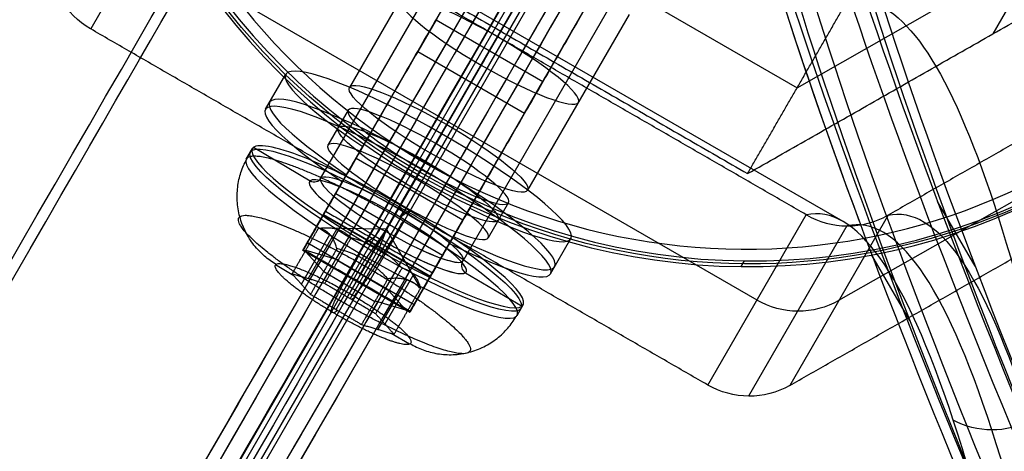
# Model space of a CAD drawing. Header units: millimetres. Extents: x -273 to 273, y -262 to 262.
# Tile 249 of 256: x 59 to 83, y 113 to 123. Entities that reach past the tile are written whole.
import ezdxf

# ---------------------------------------------------------------- set-up
doc = ezdxf.new("R2010")
doc.units = ezdxf.units.MM
doc.header["$MEASUREMENT"] = 0
doc.layers.add('Default', color=7, linetype='Continuous', true_color=0x000000)

# ---------------------------------------------------------------- blocks, each defined once
blk = doc.blocks.new('Block 03')
at = {"layer": 'Default', "color": 7, "true_color": 0xecf1ef}
for p, q in [((79.301, -118.053, 800.111), (76.911, -113.912, 770.51)), ((75.924, -114.183, 770.552), (78.315, -118.326, 800.168)), ((80.309, -118.314, 800.009), (77.917, -114.172, 770.392)), ((62.119, -124.915, 785.36), (77.119, -116.254, 785.36)), ((79.113, -116.243, 785.201), (94.017, -124.737, 782.809)), ((62.73, -127.678, 811.171), (79.207, -118.165, 811.171)), ((69.181, -119.825, 779.93), (68.424, -118.513, 770.552)), ((68.424, -118.513, 770.552), (70.892, -122.788, 769.755)), ((74.013, -123.195, 781.601), (71.545, -118.92, 782.398)), ((71.649, -124.1, 779.133), (69.181, -119.825, 779.93)), ((70.815, -122.656, 800.168), (69.58, -120.515, 784.866)), ((72.048, -124.79, 784.069), (69.58, -120.515, 784.866)), ((66.098, -128.341, 784.691), (78.098, -121.413, 784.691)), ((69.683, -125.695, 781.601), (67.215, -121.42, 782.398)), ((78.098, -121.413, 784.691), (90.021, -128.208, 782.778)), ((85.266, -126.9, 798.67), (82.853, -122.721, 768.798)), ((63.315, -126.986, 800.168), (60.924, -122.843, 770.552)), ((71.649, -124.1, 779.133), (70.892, -122.788, 769.755))]:
    blk.add_line(p, q, dxfattribs=at)
at = {"layer": 'Default', "color": 7, "true_color": 0xecf1ef, "extrusion": (-0.493603, 0.854946, 0.159446)}
blk.add_circle((0, 794.514, -14.735), 2.5, dxfattribs=at)
at = {"layer": 'Default', "color": 7, "true_color": 0xecf1ef, "extrusion": (0.866025, 0.5, 0)}
for centre, radius, start, end in [((55.584, 811.171, -7.26), 197.521, 137.94318, 183.19343), ((55.584, 811.171, -7.521), 202.521, 137.89865, 180.91048)]:
    blk.add_arc(centre, radius, start, end, dxfattribs=at)
at = {"layer": 'Default', "color": 7, "true_color": 0xecf1ef, "extrusion": (0.079723, -0.138084, 0.987207)}
for centre, start, end in [((8.66, -14.235, 782.514), 30, 90), ((8.66, -14.235, 797.475), 30, 90), ((-8.66, -14.235, 782.514), 90, 150)]:
    blk.add_arc(centre, 2, start, end, dxfattribs=at)
at = {"layer": 'Default', "color": 7, "true_color": 0xecf1ef, "extrusion": (-0.493603, 0.854946, 0.159446)}
for start, end in [(180, 0), (0, 180)]:
    blk.add_arc((0, 794.514, -12.235), 2.5, start, end, dxfattribs=at)
at = {"layer": 'Default', "color": 7, "true_color": 0xecf1ef}
for points, knots in [([(89.791, -53.32, 943.484), (88.48, -71.314, 926.938), (85.945, -96.052, 895.111), (81.918, -115.225, 844.853), (79.516, -118.588, 815.002), (78.321, -118.322, 800.168)], [-189.353565, -189.353565, -189.353565, -189.353565, -118.576341, -71.391515, -24.206688, -24.206688, -24.206688, -24.206688]), ([(90.409, -53.248, 943.361), (89.184, -71.214, 926.794), (86.774, -95.891, 894.945), (82.863, -114.981, 844.72), (80.498, -118.321, 814.915), (79.312, -118.053, 800.109)], [0, 0, 0, 0, 70.213783, 117.022971, 163.815805, 163.815805, 163.815805, 163.815805]), ([(80.303, -118.311, 800.009), (81.484, -118.577, 814.844), (83.82, -115.214, 844.7), (87.621, -96.043, 894.977), (89.903, -71.306, 926.824), (91.04, -53.313, 943.384)], [-1314.671432, -1314.671432, -1314.671432, -1314.671432, -1267.486618, -1220.301793, -1149.524555, -1149.524555, -1149.524555, -1149.524555]), ([(79.304, -123.502, 799.627), (80.422, -123.777, 813.586), (81.521, -122.381, 827.437), (83.651, -116.509, 854.474), (84.684, -112.023, 867.687), (86.638, -100.301, 892.938), (87.554, -93.114, 904.897), (89.245, -76.552, 927.196), (90.021, -67.175, 937.536), (90.717, -56.95, 946.95)], [709.935271, 709.935271, 709.935271, 709.935271, 752.393427, 752.393427, 794.836466, 794.836466, 837.156724, 837.156724, 879.495751, 879.495751, 879.495751, 879.495751]), ([(63.31, -126.989, 800.168), (62.942, -128.157, 815.002), (58.829, -128.556, 844.853), (40.211, -122.457, 895.111), (17.52, -112.283, 926.938), (1.281, -104.421, 943.484)], [-1314.671432, -1314.671432, -1314.671432, -1314.671432, -1267.486613, -1220.301783, -1149.524555, -1149.524555, -1149.524555, -1149.524555]), ([(0.909, -104.921, 943.361), (17.082, -112.843, 926.794), (39.657, -123.094, 894.945), (58.145, -129.252, 844.72), (62.22, -128.874, 814.915), (62.58, -127.713, 800.109)], [0, 0, 0, 0, 70.213822, 117.023037, 163.815897, 163.815897, 163.815897, 163.815897]), ([(0.65, -105.499, 943.384), (16.801, -113.512, 926.824), (39.365, -123.903, 894.977), (57.869, -130.197, 844.7), (61.949, -129.855, 814.844), (62.309, -128.701, 800.009)], [-189.353565, -189.353565, -189.353565, -189.353565, -118.576337, -71.391507, -24.206688, -24.206688, -24.206688, -24.206688]), ([(67.304, -130.43, 799.627), (66.983, -131.536, 813.586), (65.223, -131.791, 827.436), (59.073, -130.699, 854.474), (54.673, -129.35, 867.687), (43.544, -125.181, 892.938), (36.862, -122.382, 904.897), (21.673, -115.566, 927.196), (13.165, -111.548, 937.536), (3.962, -107.038, 946.95)], [709.935271, 709.935271, 709.935271, 709.935271, 752.393422, 752.393422, 794.836466, 794.836466, 837.156729, 837.156729, 879.495751, 879.495751, 879.495751, 879.495751]), ([(78.321, -118.322, 800.168), (78.621, -118.148, 800.158), (78.967, -118.054, 800.137), (79.658, -118.051, 800.082), (80.003, -118.141, 800.047), (80.303, -118.311, 800.009)], [-7.355431, -7.355431, -7.355431, -7.355431, -6.289077, -6.289077, -5.222526, -5.222526, -5.222526, -5.222526])]:
    blk.add_open_spline(points, degree=3, knots=knots, dxfattribs=at)
for points, degree in [([(4.704, -108.323, 956.138), (49.311, -135.498, 967.89), (93.919, -162.673, 979.642)], 2), ([(83.779, -113.316, 844.419), (83.487, -113.167, 844.405), (82.828, -113.01, 844.419), (82.178, -113.174, 844.51), (81.893, -113.327, 844.57)], 3), ([(75.924, -114.183, 770.552), (68.424, -118.513, 770.552), (60.924, -122.843, 770.552)], 2), ([(77.917, -114.172, 770.392), (85.369, -118.419, 769.197), (92.821, -122.666, 768.001)], 2), ([(78.315, -118.326, 800.168), (70.815, -122.656, 800.168), (63.315, -126.986, 800.168)], 2), ([(78.315, -118.326, 800.168), (78.317, -118.325, 800.168), (78.319, -118.323, 800.168), (78.321, -118.322, 800.168)], 3), ([(80.303, -118.311, 800.009), (80.305, -118.312, 800.009), (80.307, -118.313, 800.009), (80.309, -118.314, 800.009)], 3), ([(95.213, -126.809, 797.617), (87.761, -122.562, 798.813), (80.309, -118.314, 800.009)], 2), ([(64.892, -126.252, 769.755), (70.892, -122.788, 769.755), (76.892, -119.324, 769.755)], 2), ([(76.892, -119.324, 769.755), (78.098, -121.413, 784.691), (79.304, -123.502, 799.627)], 2), ([(76.892, -119.324, 769.755), (82.853, -122.721, 768.798), (88.815, -126.119, 767.841)], 2)]:
    blk.add_open_spline(points, degree=degree, dxfattribs=at)
blk = doc.blocks.new('Block 01')
at = {"layer": 'Default', "color": 9, "true_color": 0xbfbfbf}
for p, q in [((80.835, -115.754, 737.326), (79.916, -117.344, 737.317)), ((82.426, -117.07, 737.443), (81.512, -118.65, 737.435))]:
    blk.add_line(p, q, dxfattribs=at)
at = {"layer": 'Default', "color": 9, "true_color": 0xbfbfbf, "extrusion": (0.866025, 0.5, -5.27969e-16)}
blk.add_arc((-78.448, 794.35, 1), 80.7, 206.96282, 345.64402, dxfattribs=at)
at = {"layer": 'Default', "color": 9, "true_color": 0xbfbfbf, "extrusion": (0.85774, -0.495217, -0.137993)}
for centre, radius, start, end in [((0, 799.967, 24.913), 80.7, 202.9366, 339.86117), ((0, 799.967, 26.613), 81, 196.22804, 341.76564), ((0, 799.967, 25.213), 81, 202.32293, 339.55352), ((0, 799.967, 24.913), 79.3, 199.59856, 343.51808), ((0, 799.967, 26.913), 80.7, 196.27205, 342.5651), ((0, 799.967, 25.213), 79, 198.22951, 343.47212), ((0, 799.967, 26.913), 79.3, 196.48192, 343.51808), ((0, 799.967, 26.613), 79, 196.52788, 343.47212), ((0, 799.967, 26.613), 79, 196.52788, 343.47212), ((0, 799.967, 24.913), 80.7, 202.9366, 219.20617)]:
    blk.add_arc(centre, radius, start, end, dxfattribs=at)
at = {"layer": 'Default', "color": 9, "true_color": 0xbfbfbf, "extrusion": (0.866025, 0.5, -4.92201e-17)}
blk.add_arc((-78.448, 794.35, 1), 79.3, 203.4665, 348.59462, dxfattribs=at)
at = {"layer": 'Default', "color": 9, "true_color": 0xbfbfbf, "extrusion": (0.866025, 0.5, 0)}
for centre, radius, start, end in [((-78.448, 794.35, 1), 79.3, 203.4665, 348.59462), ((-78.448, 794.35, -0.287), 81, 204.71877, 344.36127), ((-78.448, 794.35, 0.7), 79, 200.21307, 348.55072), ((-78.448, 794.35), 79, 200.70207, 348.55072), ((-78.448, 794.35, -1), 79.3, 200.17065, 222.09692)]:
    blk.add_arc(centre, radius, start, end, dxfattribs=at)
at = {"layer": 'Default', "color": 9, "true_color": 0xbfbfbf, "extrusion": (0.866025, 0.5, 4.92016e-08)}
blk.add_arc((-78.448, 794.35, 0.7), 81, 206.49724, 343.58208, dxfattribs=at)
at = {"layer": 'Default', "color": 9, "true_color": 0xbfbfbf, "extrusion": (0.866026, 0.499999, -8.25925e-08)}
blk.add_arc((-78.448, 794.35, -1), 80.7, 206.55283, 346.14013, dxfattribs=at)
at = {"layer": 'Default', "color": 9, "true_color": 0xbfbfbf, "extrusion": (0.866025, 0.5, 1.49533e-12)}
blk.add_arc((-78.448, 794.35, -0.7), 81, 205.97087, 344.92462, dxfattribs=at)
at = {"layer": 'Default', "color": 9, "true_color": 0xbfbfbf, "extrusion": (0.866025, 0.5, 7.16658e-16)}
blk.add_arc((-78.448, 794.35, 0.7), 79, 200.21307, 348.55072, dxfattribs=at)
at = {"layer": 'Default', "color": 9, "true_color": 0xbfbfbf, "extrusion": (0.866025, 0.5, -3.14487e-16)}
blk.add_arc((-78.448, 794.35, -1), 79.3, 200.17065, 348.59462, dxfattribs=at)
at = {"layer": 'Default', "color": 9, "true_color": 0xbfbfbf, "extrusion": (0.866025, 0.5, 3.15815e-16)}
blk.add_arc((-78.448, 794.35, -0.7), 79, 200.21307, 348.55072, dxfattribs=at)

msp = doc.modelspace()

# ---------------------------------------------------------------- linework, layer by layer
at = {"layer": 'Default', "color": 9, "true_color": 0xbfbfbf}
for p, q in [((66.513, 119.204, -582.765), (74.1, 132.345, -580.314)), ((68.404, 118.48, -584.74), (75.991, 131.621, -582.289)), ((68.086, 117.928, -580.791), (75.673, 131.069, -578.34)), ((75.708, 131.13, -566.679), (69.044, 119.588, -568.832)), ((69.977, 117.204, -582.765), (77.564, 130.345, -580.314)), ((74.902, 130.045, -544.105), (35.724, 62.188, -58.973)), ((74.588, 129.737, -544.173), (35.405, 61.87, -58.973)), ((75.216, 129.73, -544.123), (36.037, 61.87, -58.973)), ((74.902, 129.421, -544.192), (35.717, 61.552, -58.973)), ((66.409, 118.023, -566.168), (71.784, 127.333, -544.857)), ((67.931, 117.66, -566.393), (73.306, 126.969, -545.082)), ((68.917, 119.368, -570.392), (73.113, 126.635, -569.037)), ((67.485, 116.887, -565.943), (72.859, 126.196, -544.632)), ((69.007, 116.523, -566.168), (74.382, 125.833, -544.857)), ((69.319, 123.065, -555.738), (68.873, 122.291, -555.287)), ((69.319, 123.065, -555.738), (71.917, 121.565, -555.738)), ((68.873, 122.291, -555.287), (71.471, 120.791, -555.287)), ((65.176, 120.888, -582.638), (65.669, 121.743, -582.478)), ((71.471, 120.791, -555.287), (71.917, 121.565, -555.738)), ((67.185, 120.868, -582.478), (66.691, 120.013, -582.638)), ((68.959, 119.44, -586.586), (69.452, 120.295, -586.427)), ((69.459, 120.291, -586.427), (69.32, 120.049, -584.699)), ((64.707, 119.676, -582.845), (64.855, 119.933, -582.797)), ((64.883, 119.964, -583.049), (66.257, 119.151, -582.943)), ((67.045, 119.126, -578.977), (67.539, 119.981, -578.817)), ((69.313, 120.053, -584.699), (68.819, 119.198, -584.859)), ((67.376, 119.698, -576.797), (69.974, 118.198, -576.797)), ((67.292, 119.553, -578.897), (66.338, 117.901, -567.083)), ((68.966, 119.436, -586.586), (68.826, 119.195, -584.859)), ((69.044, 119.588, -568.832), (68.837, 119.23, -569.405)), ((68.961, 119.428, -580.257), (67.891, 117.574, -567.003)), ((68.954, 119.432, -580.257), (68.46, 118.577, -580.416)), ((67.062, 119.154, -572.91), (66.568, 118.299, -573.07)), ((66.882, 118.843, -576.957), (69.48, 117.343, -576.957)), ((68.467, 118.573, -580.416), (67.397, 116.719, -567.162)), ((68.301, 118.301, -586.596), (68.449, 118.558, -586.548)), ((70.137, 118.481, -578.817), (69.643, 117.626, -578.977)), ((71.082, 118.618, -582.478), (70.588, 117.763, -582.638)), ((66.616, 118.383, -566.462), (66.084, 117.461, -566.634)), ((69.176, 116.817, -566.844), (66.578, 118.317, -566.844)), ((66.585, 118.328, -567.003), (69.183, 116.828, -567.003)), ((68.449, 118.262, -584.964), (68.67, 118.429, -586.54)), ((68.113, 117.976, -582.808), (66.463, 117.997, -583.036)), ((69.89, 118.053, -578.897), (68.936, 116.401, -567.083)), ((66.045, 116.637, -582.604), (66.741, 117.844, -582.379)), ((66.214, 116.768, -583.831), (66.911, 117.975, -583.606)), ((66.377, 117.969, -567.07), (66.295, 117.827, -566.054)), ((68.113, 117.976, -582.808), (67.585, 117.229, -581.691)), ((67.623, 117.637, -579.054), (67.843, 117.804, -580.63)), ((68.113, 117.976, -582.808), (67.929, 117.489, -584.154)), ((68.113, 117.976, -582.808), (68.941, 116.53, -582.845)), ((68.784, 116.137, -565.943), (66.185, 117.637, -565.943)), ((69.166, 116.799, -573.07), (69.66, 117.654, -572.91)), ((72.104, 116.888, -582.638), (72.598, 117.743, -582.478)), ((68.676, 115.951, -566.844), (66.078, 117.451, -566.844)), ((66.589, 116.944, -581.861), (66.142, 117.441, -583.14)), ((66.154, 117.463, -583.136), (66.946, 117.226, -584.319)), ((67.233, 116.282, -584.379), (67.929, 117.489, -584.154)), ((67.695, 117.252, -579.093), (67.843, 117.508, -579.046)), ((65.862, 116.84, -583.126), (65.416, 117.104, -583.16)), ((66.888, 116.022, -581.917), (67.585, 117.229, -581.691)), ((68.173, 116.471, -584.227), (66.934, 117.205, -584.323)), ((76.735, 117.063, -569.071), (76.815, 117.201, -570.058)), ((66.589, 116.944, -581.861), (67.829, 116.211, -581.765)), ((68.773, 116.874, -583.466), (68.076, 115.667, -583.691)), ((68.682, 115.961, -566.634), (69.214, 116.883, -566.462)), ((70.035, 116.915, -582.651), (71.409, 116.102, -582.545)), ((68.598, 116.744, -582.231), (67.901, 115.538, -582.456)), ((67.265, 116.263, -584.376), (67.355, 116.331, -585.016)), ((68.621, 115.974, -582.948), (68.173, 116.471, -584.227)), ((68.976, 116.469, -567.07), (68.893, 116.327, -566.054)), ((67.841, 116.233, -581.761), (68.633, 115.996, -582.944)), ((71.289, 115.876, -582.845), (71.437, 116.133, -582.797)), ((66.831, 115.935, -581.274), (66.921, 116.003, -581.914)), ((68.673, 115.176, -582.908), (68.227, 115.44, -582.943))]:
    msp.add_line(p, q, dxfattribs=at)
at = {"layer": 'Default', "color": 9, "true_color": 0xbfbfbf, "extrusion": (-0.079723, -0.138084, 0.987207)}
msp.add_circle((0, 61.124, -584.572), 16, dxfattribs=at)
at = {"layer": 'Default', "color": 9, "true_color": 0xbfbfbf, "extrusion": (0.493603, 0.854946, 0.159446)}
for centre, radius in [((0, -597.072, 43.124), 2.25), ((0, -597.072, 41.526), 3.8)]:
    msp.add_circle(centre, radius, dxfattribs=at)
at = {"layer": 'Default', "color": 9, "true_color": 0xbfbfbf, "extrusion": (-0.079723, -0.138084, 0.987207)}
for centre, radius, start, end in [((0, 61.124, -585.072), 16, 180, 299.6816), ((0, 61.124, -584.072), 16, 180, 299.6816), ((0, 61.124, -583.572), 15.5, 180, 0), ((0, 61.124, -585.072), 16, 299.6816, 360), ((0, 61.124, -584.072), 16, 299.6816, 360)]:
    msp.add_arc(centre, radius, start, end, dxfattribs=at)
at = {"layer": 'Default', "color": 9, "true_color": 0xbfbfbf, "extrusion": (0.493603, 0.854946, 0.159446)}
for centre, radius, start, end in [((0, -597.072, 43.624), 4, 112.0243, 67.9757), ((0, -597.072, 42.825), 4, 112.0243, 67.9757), ((0, -597.072, 42.624), 4, 112.0243, 67.9757), ((0, -597.072, 43.624), 2.25, 270, 90), ((0, -597.072, 42.624), 2.25, 270, 90), ((0, -597.072, 41.624), 3.8, 0, 86.1423), ((0, -597.072, 41.624), 3.8, 266.1423, 0), ((0, -597.072, 43.624), 2.25, 180, 270), ((0, -597.072, 41.324), 3.8, 360, 266.1423), ((0, -597.072, 41.324), 3.8, 356.1423, 0), ((0, -597.072, 41.624), 2.2, 266.1423, 86.1423), ((0, -597.072, 41.824), 2, 0, 176.1423), ((0, -597.072, 41.824), 2, 266.1423, 360), ((0, -597.072, 42.624), 2.25, 180, 270), ((0, -597.072, 43.624), 2.25, 90, 180), ((0, -597.072, 42.624), 2.25, 90, 180), ((0, -597.072, 41.624), 3.8, 86.1423, 266.1423), ((0, -597.072, 41.624), 2.2, 176.1423, 266.1423), ((0, -597.072, 41.824), 2, 176.1423, 266.1423), ((0, -597.072, 41.624), 2.2, 86.1423, 176.1423), ((0, -597.072, 41.824), 2, 115.771, 176.1423), ((0, -597.072, 41.624), 2.2, 104.7872, 176.1423), ((0, -597.072, 41.624), 2.2, 176.1423, 199.5961)]:
    msp.add_arc(centre, radius, start, end, dxfattribs=at)
at = {"layer": 'Default', "color": 9, "true_color": 0xbfbfbf, "extrusion": (-0.137807, -0.104132, 0.98497)}
for centre, start, end in [((-55.195, 22.316, -595.72), 292.6143, 22.6143), ((-51.133, 24.008, -595.72), 202.6143, 292.6143)]:
    msp.add_arc(centre, 0.2, start, end, dxfattribs=at)
at = {"layer": 'Default', "color": 9, "true_color": 0xbfbfbf, "extrusion": (0.866025, -0.5, -3.00815e-13)}
msp.add_arc((136.755, -566.844, -1.5), 1, 153.2326, 189.1748, dxfattribs=at)
at = {"layer": 'Default', "color": 9, "true_color": 0xbfbfbf, "extrusion": (0.8587, -0.508157, 0.066418)}
for centre, start, end in [((136.834, -583.553, -40.17), 99.1952, 189.1952), ((136.131, -579.209, -40.17), 189.1952, 279.1952)]:
    msp.add_arc(centre, 0.2, start, end, dxfattribs=at)
at = {"layer": 'Default', "color": 9, "true_color": 0xbfbfbf, "extrusion": (0.866025, -0.5, -6.7002e-14)}
msp.add_arc((136.755, -566.844, -1.5), 2, 153.2326, 189.1748, dxfattribs=at)
at = {"layer": 'Default', "color": 9, "true_color": 0xbfbfbf, "extrusion": (0.866025, -0.5, 0)}
for radius in [1, 2]:
    msp.add_arc((136.755, -566.844), radius, 153.2326, 189.1748, dxfattribs=at)
at = {"layer": 'Default', "color": 9, "true_color": 0xbfbfbf, "extrusion": (0.866025, -0.5, -1.88308e-13)}
msp.add_arc((136.755, -566.844, 1.5), 1, 153.2326, 189.1748, dxfattribs=at)
at = {"layer": 'Default', "color": 9, "true_color": 0xbfbfbf, "extrusion": (0.866025, -0.5, -1.93179e-14)}
msp.add_arc((136.755, -566.844, 1.5), 2, 153.2326, 189.1748, dxfattribs=at)
at = {"layer": 'Default', "color": 9, "true_color": 0xbfbfbf}
for points in [[(72.007, 127.719, -545.082), (69.319, 123.065, -555.738), (66.632, 118.41, -566.393)], [(66.185, 117.637, -565.943), (68.873, 122.291, -555.287), (71.56, 126.946, -544.632)], [(69.23, 116.91, -566.393), (71.917, 121.565, -555.738), (74.605, 126.219, -545.082)], [(74.158, 125.446, -544.632), (71.471, 120.791, -555.287), (68.784, 116.137, -565.943)], [(66.585, 118.328, -567.003), (67.062, 119.154, -572.91), (67.539, 119.981, -578.817)], [(66.091, 117.473, -567.162), (66.568, 118.299, -573.07), (67.045, 119.126, -578.977)], [(70.137, 118.481, -578.817), (69.66, 117.654, -572.91), (69.183, 116.828, -567.003)], [(66.585, 118.328, -567.003), (66.338, 117.901, -567.083), (66.091, 117.473, -567.162)], [(66.185, 117.637, -565.943), (66.409, 118.023, -566.168), (66.632, 118.41, -566.393)], [(66.632, 118.41, -566.393), (67.931, 117.66, -566.393), (69.23, 116.91, -566.393)], [(65.821, 116.885, -583.244), (66.142, 117.441, -583.14), (66.463, 117.997, -583.036)], [(66.613, 116.649, -584.427), (66.934, 117.205, -584.323), (67.255, 117.76, -584.22)], [(69.643, 117.626, -578.977), (69.166, 116.799, -573.07), (68.689, 115.973, -567.162)], [(68.689, 115.973, -567.162), (67.39, 116.723, -567.162), (66.091, 117.473, -567.162)], [(66.91, 117.5, -581.757), (66.589, 116.944, -581.861), (66.268, 116.388, -581.964)], [(66.613, 116.649, -584.427), (66.217, 116.767, -583.835), (65.821, 116.885, -583.244)], [(65.821, 116.885, -583.244), (66.045, 116.637, -582.604), (66.268, 116.388, -581.964)], [(67.852, 115.915, -584.331), (68.173, 116.471, -584.227), (68.494, 117.027, -584.124)], [(69.183, 116.828, -567.003), (68.936, 116.401, -567.083), (68.689, 115.973, -567.162)], [(68.784, 116.137, -565.943), (69.007, 116.523, -566.168), (69.23, 116.91, -566.393)], [(67.852, 115.915, -584.331), (67.233, 116.282, -584.379), (66.613, 116.649, -584.427)], [(68.149, 116.766, -581.661), (67.829, 116.211, -581.765), (67.508, 115.655, -581.869)], [(66.268, 116.388, -581.964), (66.888, 116.022, -581.917), (67.508, 115.655, -581.869)], [(68.3, 115.418, -583.052), (68.621, 115.974, -582.948), (68.941, 116.53, -582.845)], [(68.3, 115.418, -583.052), (68.076, 115.667, -583.691), (67.852, 115.915, -584.331)], [(67.508, 115.655, -581.869), (67.904, 115.537, -582.46), (68.3, 115.418, -583.052)]]:
    msp.add_open_spline(points, degree=2, dxfattribs=at)
for points, weights in [([(65.429, 117.117, -583.274), (63.797, 118.083, -583.4), (64.735, 119.707, -583.097)], [1, 0.707106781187, 1]), ([(68.522, 118.172, -586.588), (65.259, 120.103, -586.84), (64.735, 119.707, -583.097)], [1, 0.707106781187, 1]), ([(66.463, 117.997, -583.036), (66.961, 118.057, -583.595), (67.255, 117.76, -584.22)], [1, 1.15470053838, 1]), ([(66.91, 117.5, -581.757), (66.789, 117.926, -582.364), (66.463, 117.997, -583.036)], [1, 1.15470053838, 1]), ([(67.322, 116.35, -585.019), (67.584, 116.548, -586.891), (68.522, 118.172, -586.588)], [1, 0.707106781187, 1]), ([(67.929, 117.489, -584.154), (67.642, 117.659, -584.176), (67.255, 117.76, -584.22)], [1.07735026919, 1.07735026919, 1]), ([(66.799, 115.954, -581.276), (66.537, 115.756, -579.405), (67.475, 117.381, -579.102)], [1, 0.707106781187, 1]), ([(68.149, 116.766, -581.661), (67.633, 117.311, -581.676), (66.91, 117.5, -581.757)], [1, 1.15470053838, 1]), ([(68.494, 117.027, -584.124), (68.217, 117.319, -584.132), (67.929, 117.489, -584.154)], [1, 1.07735026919, 1.07735026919]), ([(65.429, 117.117, -583.274), (65.691, 117.315, -585.145), (67.322, 116.35, -585.019)], [1, 0.707106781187, 1]), ([(68.494, 117.027, -584.124), (68.821, 116.956, -583.451), (68.941, 116.53, -582.845)], [1, 1.15470053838, 1]), ([(68.941, 116.53, -582.845), (68.648, 116.826, -582.22), (68.149, 116.766, -581.661)], [1, 1.15470053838, 1]), ([(68.692, 115.186, -583.022), (70.323, 114.221, -582.895), (71.261, 115.845, -582.592)], [1, 0.707106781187, 1])]:
    msp.add_rational_spline(points, weights, degree=2, dxfattribs=at)
for points, weights, knots in [([(64.55, 118.276, -583.274), (64.103, 117.938, -580.08), (66.888, 116.29, -579.864), (69.673, 114.642, -579.649), (70.12, 114.979, -582.844), (70.567, 115.317, -586.038), (67.782, 116.965, -586.254), (64.997, 118.614, -586.469), (64.55, 118.276, -583.274)], [0.853553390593, 0.603553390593, 0.853553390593, 0.603553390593, 0.853553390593, 0.603553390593, 0.853553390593, 0.603553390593, 0.853553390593], [-3.141593, -3.141593, -3.141593, -1.570796, -1.570796, 0, 0, 1.570796, 1.570796, 3.141593, 3.141593, 3.141593]), ([(67.322, 116.35, -585.019), (68.412, 115.705, -584.935), (68.668, 115.336, -583.747), (68.923, 114.967, -582.56), (68.029, 115.329, -581.735), (67.134, 115.692, -580.911), (66.194, 116.339, -581.467), (65.254, 116.985, -582.024), (65.429, 117.117, -583.274)], [1, 0.831469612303, 1, 0.831469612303, 1, 0.831469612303, 1, 0.831469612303, 1], [-8.953539, -8.953539, -8.953539, -6.715154, -6.715154, -4.47677, -4.47677, -2.238385, -2.238385, 0, 0, 0])]:
    msp.add_rational_spline(points, weights, degree=2, knots=knots, dxfattribs=at)

# ---------------------------------------------------------------- block references
at = {"layer": 'Default', "color": 7, "true_color": 0xecf1ef, "extrusion": (0, 0, -1), "rotation": 180}
msp.add_blockref('Block 03', (0, 0, -200), dxfattribs=at)
at = {"layer": 'Default', "color": 9, "true_color": 0xbfbfbf, "extrusion": (0, 0, -1), "rotation": 180}
msp.add_blockref('Block 01', (0, 0, -200), dxfattribs=at)

doc.saveas('drawing.dxf')
